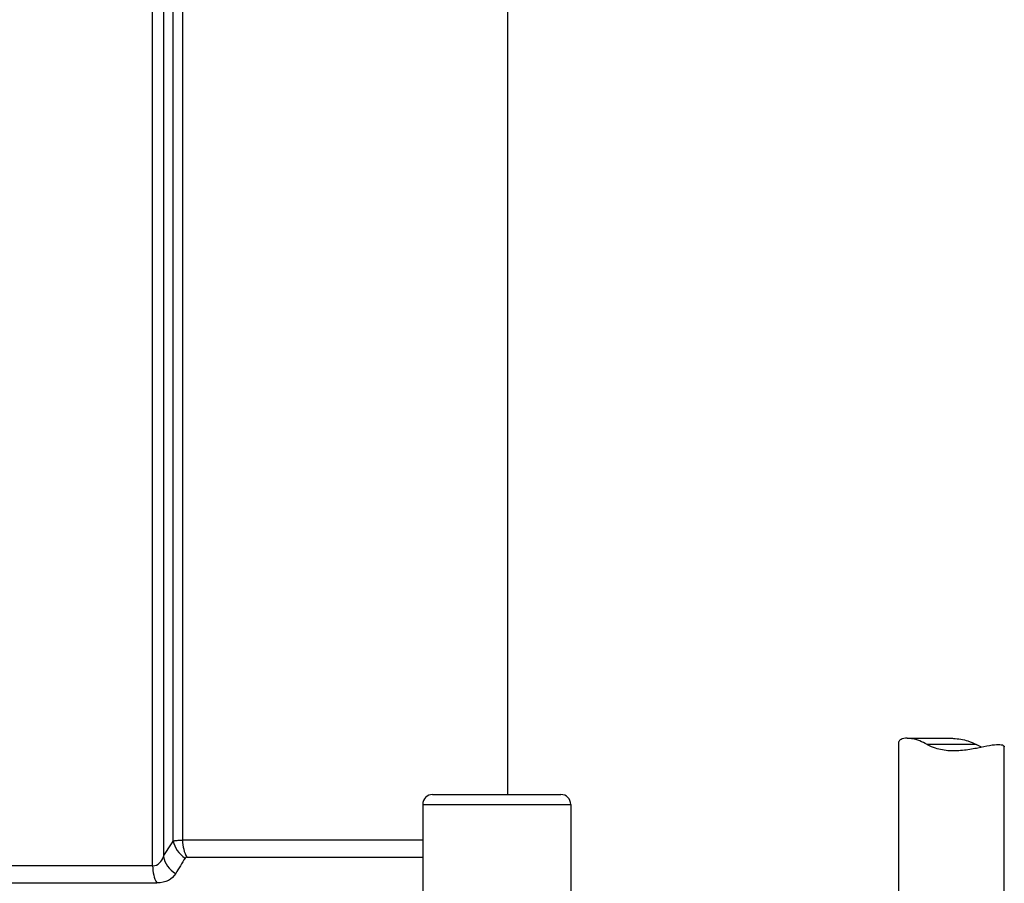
# Model space of a CAD drawing. Header units: millimetres. Extents: x -3789 to 8091, y -6405 to 1995.
# Tile 37 of 48: x 2299 to 2458, y -323 to -183. Entities that reach past the tile are written whole.
import ezdxf

# ---------------------------------------------------------------- set-up
doc = ezdxf.new("R2010")
doc.units = ezdxf.units.MM
doc.header["$LTSCALE"] = 20
doc.layers.add('02-LINIE-035', color=2, linetype='CONTINUOUS')

msp = doc.modelspace()

# ---------------------------------------------------------------- linework, layer by layer
at = {"layer": '02-LINIE-035'}
for p, q in [((2320.19, -319.8), (2320.19, -30.9)), ((2321.94, -30.9), (2321.94, -318.29)), ((2323.54, -315.77), (2323.54, -33.3)), ((2325.04, -33.3), (2325.04, -315.62)), ((2377.78, -308.23), (2377.78, -33.3)), ((2441.23, -337.23), (2441.23, -299.69)), ((2442.56, -299.11), (2449.43, -299.11)), ((2453.75, -300.11), (2445.82, -300.11)), ((2458.33, -337.23), (2458.33, -300.52)), ((2365.61, -308.23), (2386.41, -308.23)), ((2364.01, -309.83), (2388.01, -309.83)), ((2364.01, -309.83), (2364.01, -324.23)), ((2388.01, -309.83), (2388.01, -324.23)), ((2364.01, -315.62), (2325.04, -315.62)), ((2325.75, -318.39), (2364.01, -318.39)), ((2320.19, -319.8), (2292.52, -319.8)), ((2292.97, -322.56), (2320.85, -322.56))]:
    msp.add_line(p, q, dxfattribs=at)
for centre, start, end in [((2365.61, -309.83), 90, 180), ((2386.41, -309.83), 0, 90)]:
    msp.add_arc(centre, 1.6, start, end, dxfattribs=at)
for centre, major_axis, ratio, start_param, end_param in [((2327.3, -315.77), (3.36, -2.17), 0.830455, 3.802641, 4.701984), ((2327.6, -315.62), (0, -4), 0.638748, 4.712389, 5.476514), ((2325.7, -318.29), (-3.4, 2.1), 0.822335, 0.64486, 1.556728), ((2322.55, -319.8), (0, 4), 0.589386, 1.570796, 2.334921)]:
    msp.add_ellipse(centre, major_axis=major_axis, ratio=ratio, start_param=start_param, end_param=end_param, dxfattribs=at)
for points, knots in [([(2445.82, -300.11), (2445.42, -299.88), (2445.01, -299.69), (2443.99, -299.3), (2443.4, -299.17), (2442.48, -299.08), (2442.08, -299.12), (2441.5, -299.3), (2441.33, -299.44), (2441.25, -299.61), (2441.24, -299.65), (2441.24, -299.69)], [5.831266, 5.831266, 5.831266, 5.831266, 5.9754167, 5.9754167, 6.2084341, 6.2084341, 6.4372341, 6.4372341, 6.6660342, 6.6660342, 6.7362958, 6.7362958, 6.7362958, 6.7362958]), ([(2445.82, -300.11), (2446.22, -300.33), (2446.66, -300.52), (2447.88, -300.91), (2448.7, -301.05), (2450.24, -301.13), (2451.06, -301.09), (2452.65, -300.91), (2453.41, -300.77), (2454.72, -300.51), (2455.38, -300.37), (2456.52, -300.16), (2457, -300.11), (2457.72, -300.11), (2458, -300.16), (2458.28, -300.34), (2458.33, -300.43), (2458.33, -300.52)], [1.409341, 1.409341, 1.409341, 1.409341, 1.553492, 1.553492, 1.786509, 1.786509, 2.015309, 2.015309, 2.244109, 2.244109, 2.475329, 2.475329, 2.706549, 2.706549, 2.937769, 2.937769, 3.098727, 3.098727, 3.098727, 3.098727]), ([(2449.43, -299.11), (2449.66, -299.11), (2449.88, -299.11), (2450.87, -299.17), (2451.69, -299.3), (2452.91, -299.69), (2453.35, -299.88), (2453.75, -300.11)], [7.9837111, 7.9837111, 7.9837111, 7.9837111, 8.0485134, 8.0485134, 8.2815308, 8.2815308, 8.4256815, 8.4256815, 8.4256815, 8.4256815]), ([(2323.54, -315.77), (2323.69, -315.72), (2323.9, -315.68), (2324.16, -315.66), (2324.41, -315.64), (2324.71, -315.62), (2325.04, -315.62)], [0, 0, 0, 0, 0.506622, 0.506622, 0.506622, 1, 1, 1, 1]), ([(2320.19, -319.8), (2320.66, -319.8), (2321.04, -319.61), (2321.33, -319.33), (2321.61, -319.05), (2321.81, -318.69), (2321.94, -318.29)], [0, 0, 0, 0, 0.5, 0.5, 0.5, 1, 1, 1, 1]), ([(2325.75, -318.39), (2325.69, -318.39), (2325.63, -318.4), (2325.58, -318.43), (2325.53, -318.45), (2325.49, -318.49), (2325.46, -318.53)], [0, 0, 0, 0, 0.476867, 0.476867, 0.476867, 1, 1, 1, 1])]:
    msp.add_open_spline(points, degree=3, knots=knots, dxfattribs=at)
for points in [[(2454.61, -300.53), (2454.33, -300.41), (2454.04, -300.26), (2453.75, -300.11)], [(2321.94, -318.29), (2322.47, -317.43), (2323, -316.59), (2323.54, -315.77)], [(2325.46, -318.53), (2324.94, -319.36), (2324.43, -320.2), (2323.93, -321.06)], [(2323.93, -321.06), (2323.39, -321.96), (2322.35, -322.56), (2320.85, -322.56)]]:
    msp.add_open_spline(points, degree=3, dxfattribs=at)

doc.saveas('drawing.dxf')
